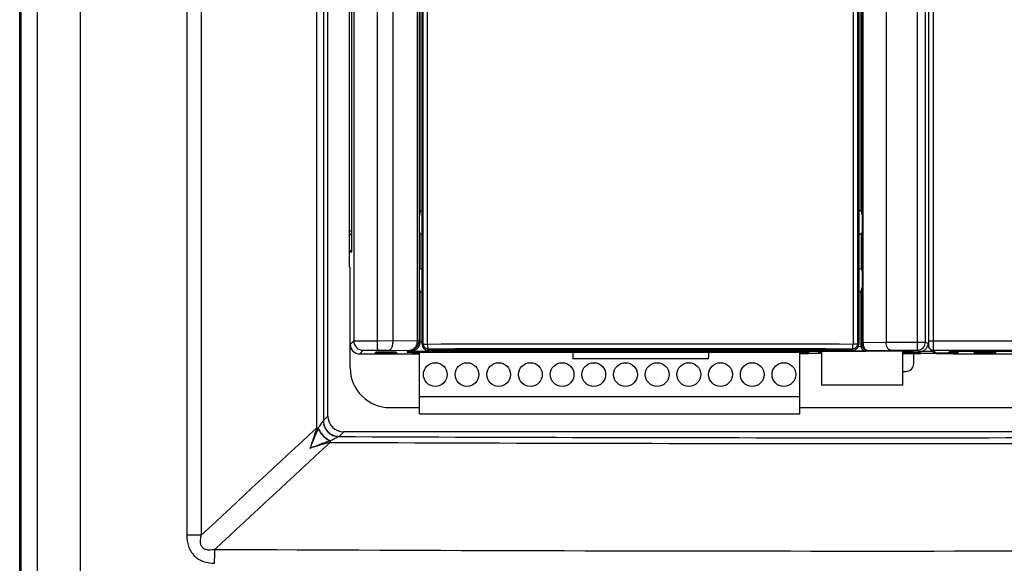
# Model space of a CAD drawing. Header units: inches. Extents: x 0 to 22, y 0 to 17.
# Tile 14 of 55: x 8.146 to 9.033, y 12.695 to 13.185. Entities that reach past the tile are written whole.
import ezdxf

# ---------------------------------------------------------------- set-up
doc = ezdxf.new("R2010")
doc.units = ezdxf.units.IN
doc.header["$LTSCALE"] = 1.21
doc.header["$MEASUREMENT"] = 0
doc.layers.get('0').update_dxf_attribs({"linetype": 'CONTINUOUS'})
doc.layers.add('AXIS_PART', color=7, linetype='CONTINUOUS')
doc.layers.add('DRAFT', color=7, linetype='CONTINUOUS')

msp = doc.modelspace()

# ---------------------------------------------------------------- linework, layer by layer
at = {"color": 3, "linetype": 'Continuous'}
msp.add_line((8.14551, 12.41404), (8.14551, 15.4713), dxfattribs=at)
at = {"color": 7, "linetype": 'Continuous'}
for p, q in [((8.14651, 15.40156), (8.14651, 12.48536)), ((8.16157, 12.50041), (8.16157, 15.31321)), ((8.20047, 12.50041), (8.20047, 15.31321)), ((8.2962, 14.87546), (8.2962, 12.72042)), ((8.30926, 14.82835), (8.30926, 12.72042)), ((8.41311, 14.49033), (8.41311, 12.81691)), ((8.41925, 14.48862), (8.41925, 12.82374)), ((8.42339, 12.82788), (8.42339, 14.48804)), ((8.4467, 13.62428), (8.4467, 12.89567)), ((8.46764, 13.62475), (8.46764, 12.89579)), ((8.95497, 12.8945), (8.95497, 13.61825)), ((8.96206, 12.8945), (8.96206, 13.61811)), ((8.96484, 13.62178), (8.96484, 12.89535)), ((8.96909, 13.62505), (8.96909, 12.89535)), ((8.44294, 12.96208), (8.44294, 13.56162)), ((8.44508, 12.97584), (8.44508, 13.54709)), ((8.48222, 12.89582), (8.48222, 13.53586)), ((8.92653, 13.53486), (8.92653, 12.89454)), ((8.50373, 13.51912), (8.50373, 12.89558)), ((8.50556, 13.51912), (8.50556, 12.89558)), ((8.50823, 12.89272), (8.50823, 13.51421)), ((8.50938, 12.89272), (8.50938, 13.51421)), ((8.51323, 12.89273), (8.51323, 13.51421)), ((8.89694, 13.51421), (8.89694, 12.89274)), ((8.90079, 13.51421), (8.90079, 12.89273)), ((8.90193, 13.51421), (8.90193, 12.89272)), ((8.9054, 12.89423), (8.9054, 13.51442)), ((8.90599, 12.89422), (8.90599, 13.51442)), ((8.50667, 13.01245), (8.50667, 13.44712)), ((8.90411, 13.01245), (8.90411, 13.44712)), ((8.50667, 13.01245), (8.50586, 13.00835)), ((8.90411, 13.01245), (8.90493, 13.00835)), ((8.44294, 12.99484), (8.44508, 12.99484)), ((8.44294, 12.99181), (8.44508, 12.99181)), ((8.50586, 12.99407), (8.50623, 12.99223)), ((8.50623, 12.99223), (8.50623, 12.96019)), ((8.90493, 12.99407), (8.90456, 12.99223)), ((8.90456, 12.96019), (8.90456, 12.99223)), ((8.44294, 12.97709), (8.44508, 12.97709)), ((8.44294, 12.97584), (8.44508, 12.97584)), ((8.44335, 12.87117), (8.44335, 12.96209)), ((8.50586, 12.95835), (8.50623, 12.96019)), ((8.90422, 12.96033), (8.90194, 12.96053)), ((8.90456, 12.96019), (8.90422, 12.96033)), ((8.90493, 12.95835), (8.90456, 12.96019)), ((8.50667, 12.93998), (8.50586, 12.94407)), ((8.90411, 12.93998), (8.90493, 12.94407)), ((8.50667, 12.89503), (8.50667, 12.93998)), ((8.90411, 12.89074), (8.90411, 12.93998)), ((8.44347, 12.89244), (8.4467, 12.89567)), ((8.44347, 12.87117), (8.44347, 12.89244)), ((8.4467, 12.89567), (8.46764, 12.89579)), ((8.46764, 12.89579), (8.48222, 12.8958)), ((8.48222, 12.89582), (8.50373, 12.89558)), ((8.50556, 12.89558), (8.50373, 12.89558)), ((8.50556, 12.89558), (8.50667, 12.89503)), ((8.50667, 12.89503), (8.50713, 12.89498)), ((8.50713, 12.89498), (8.5082, 12.89494)), ((8.50823, 12.89272), (8.50938, 12.89272)), ((8.50938, 12.89272), (8.51323, 12.89273)), ((8.51351, 12.89246), (8.51323, 12.89273)), ((8.89694, 12.89274), (8.89667, 12.89246)), ((8.90079, 12.89272), (8.89694, 12.89274)), ((8.90193, 12.89272), (8.90079, 12.89273)), ((8.90159, 12.89066), (8.90411, 12.89074)), ((8.90411, 12.89074), (8.9053, 12.89133)), ((8.9053, 12.89133), (8.9054, 12.89423)), ((8.9054, 12.89423), (8.90599, 12.89423)), ((8.90599, 12.89422), (8.92653, 12.89454)), ((8.92653, 12.8945), (8.96206, 12.8945)), ((8.95492, 12.88736), (8.95497, 12.8945)), ((8.96206, 12.8945), (8.96488, 12.89309)), ((8.96491, 12.89266), (8.96442, 12.89266)), ((8.96909, 12.89535), (8.96484, 12.89535)), ((8.96484, 12.89535), (8.96484, 12.89395)), ((8.9663, 12.88801), (8.96548, 12.88903)), ((9.3604, 12.89512), (8.96909, 12.89535)), ((8.96909, 12.89535), (8.96913, 12.88692)), ((8.45204, 12.88387), (8.45527, 12.8871)), ((8.45204, 12.88387), (8.50591, 12.88387)), ((8.45527, 12.8871), (8.46823, 12.88722)), ((8.46588, 12.88465), (8.46584, 12.88426)), ((8.46593, 12.88525), (8.46589, 12.88485)), ((8.46823, 12.88722), (8.47828, 12.88722)), ((8.47011, 12.88422), (8.47015, 12.88469)), ((8.47011, 12.88422), (8.48124, 12.88422)), ((8.47016, 12.88481), (8.4702, 12.88528)), ((8.47016, 12.88481), (8.48119, 12.88481)), ((8.48115, 12.88528), (8.4702, 12.88528)), ((8.47828, 12.88722), (8.49699, 12.88701)), ((8.48119, 12.88481), (8.48115, 12.88528)), ((8.48124, 12.88422), (8.4812, 12.88469)), ((8.48546, 12.88485), (8.48542, 12.88525)), ((8.48551, 12.88426), (8.48547, 12.88465)), ((8.51795, 12.88595), (8.49475, 12.88595)), ((8.49475, 12.88595), (8.49475, 12.88541)), ((8.49475, 12.88541), (8.50591, 12.88541)), ((8.49699, 12.88701), (8.4981, 12.88645)), ((8.4981, 12.88645), (8.50149, 12.88637)), ((8.49962, 12.88465), (8.49959, 12.88426)), ((8.49967, 12.88525), (8.49964, 12.88485)), ((8.50149, 12.88637), (8.51525, 12.88631)), ((8.50385, 12.88422), (8.50389, 12.88469)), ((8.50385, 12.88422), (8.50591, 12.88422)), ((8.50391, 12.88481), (8.50395, 12.88528)), ((8.50391, 12.88481), (8.50591, 12.88481)), ((8.50591, 12.82987), (8.50591, 12.88595)), ((8.50591, 12.88558), (8.64415, 12.88558)), ((8.64415, 12.88524), (8.50591, 12.88524)), ((8.51385, 12.8871), (8.51386, 12.88824)), ((8.89631, 12.8871), (8.51385, 12.8871)), ((8.51525, 12.88698), (8.51525, 12.88631)), ((8.51525, 12.88631), (8.63352, 12.88631)), ((8.5401, 12.88605), (8.51795, 12.88605)), ((8.51795, 12.88605), (8.51795, 12.88595)), ((8.5401, 12.88595), (8.5401, 12.88605)), ((8.63352, 12.88595), (8.5401, 12.88595)), ((8.76664, 12.88558), (8.84876, 12.88558)), ((8.84876, 12.88524), (8.76664, 12.88524)), ((8.77704, 12.88634), (8.89554, 12.88634)), ((8.8101, 12.88595), (8.77704, 12.88595)), ((8.83224, 12.88605), (8.8101, 12.88605)), ((8.8101, 12.88605), (8.8101, 12.88595)), ((8.83224, 12.88595), (8.83224, 12.88605)), ((8.85704, 12.88595), (8.83224, 12.88595)), ((8.84876, 12.82987), (8.84876, 12.88595)), ((8.84876, 12.88541), (8.85704, 12.88541)), ((8.84876, 12.88481), (8.85239, 12.88481)), ((8.84876, 12.88422), (8.85245, 12.88422)), ((8.85239, 12.88481), (8.85235, 12.88528)), ((8.85245, 12.88422), (8.8524, 12.88469)), ((8.85666, 12.88485), (8.85663, 12.88525)), ((8.85671, 12.88426), (8.85668, 12.88465)), ((8.85704, 12.88541), (8.85704, 12.88595)), ((8.86862, 12.85558), (8.86862, 12.88624)), ((8.89554, 12.88693), (8.89554, 12.88634)), ((8.89554, 12.88634), (8.9084, 12.88646)), ((8.89631, 12.8871), (8.89631, 12.88824)), ((8.9084, 12.88646), (8.90958, 12.88705)), ((8.90958, 12.88705), (8.93063, 12.88736)), ((8.93063, 12.88736), (8.95492, 12.88736)), ((8.94176, 12.85558), (8.94176, 12.88624)), ((8.94255, 12.88422), (8.94259, 12.88469)), ((8.94255, 12.88422), (8.95368, 12.88422)), ((8.9426, 12.88481), (8.94264, 12.88528)), ((8.9426, 12.88481), (8.95363, 12.88481)), ((8.95359, 12.88528), (8.94264, 12.88528)), ((8.95155, 12.87517), (8.95153, 12.88389)), ((8.95363, 12.88481), (8.95359, 12.88528)), ((8.95368, 12.88422), (8.95364, 12.88469)), ((8.95492, 12.88736), (8.95731, 12.88617)), ((8.96858, 12.88617), (8.95731, 12.88617)), ((8.9579, 12.88485), (8.95786, 12.88525)), ((8.95795, 12.88426), (8.95791, 12.88465)), ((8.96858, 12.88595), (8.9663, 12.88801)), ((8.96913, 12.88692), (8.97141, 12.88487)), ((9.35984, 12.88668), (8.96913, 12.88692)), ((8.97141, 12.88487), (8.98247, 12.88487)), ((8.97207, 12.88479), (8.97203, 12.88426)), ((8.97629, 12.88422), (8.97635, 12.88483)), ((8.97629, 12.88422), (8.98743, 12.88422)), ((8.98247, 12.88496), (8.98736, 12.88496)), ((8.98731, 12.88557), (8.98325, 12.88557)), ((9.36526, 12.88617), (8.98415, 12.88617)), ((8.98736, 12.88496), (8.98731, 12.88557)), ((8.98743, 12.88422), (8.98738, 12.88483)), ((8.98749, 12.88387), (9.19832, 12.88387)), ((8.99163, 12.88499), (8.99158, 12.88553)), ((8.9917, 12.88426), (8.99165, 12.88479)), ((9.00582, 12.88479), (9.00577, 12.88426)), ((9.00589, 12.88553), (9.00584, 12.88499)), ((9.01004, 12.88422), (9.01009, 12.88483)), ((9.01004, 12.88422), (9.02117, 12.88422)), ((9.0101, 12.88496), (9.01016, 12.88557)), ((9.0101, 12.88496), (9.02111, 12.88496)), ((9.02106, 12.88557), (9.01016, 12.88557)), ((9.02111, 12.88496), (9.02106, 12.88557)), ((9.02117, 12.88422), (9.02112, 12.88483)), ((9.02538, 12.88499), (9.02533, 12.88553)), ((9.02544, 12.88426), (9.02539, 12.88479)), ((8.44347, 12.87117), (8.44335, 12.87117)), ((8.76652, 12.87942), (8.64427, 12.87942)), ((8.94176, 12.86804), (8.94444, 12.86804)), ((8.94176, 12.85558), (8.86862, 12.85558)), ((8.84876, 12.84524), (8.50591, 12.84524)), ((8.47918, 12.83545), (8.50591, 12.83545)), ((8.42339, 12.82788), (8.41925, 12.82374)), ((8.50591, 12.82987), (8.84876, 12.82987)), ((8.41925, 12.82374), (8.41911, 12.82357)), ((8.41464, 12.81691), (8.41311, 12.81691)), ((8.43325, 12.80932), (8.4257, 12.80563)), ((8.43351, 12.80949), (8.43325, 12.80932)), ((8.43764, 12.81363), (8.43351, 12.80949)), ((9.39109, 12.81363), (8.43764, 12.81363)), ((8.30926, 12.72042), (8.2962, 12.72042))]:
    msp.add_line(p, q, dxfattribs=at)
msp.add_lwpolyline([(8.96484, 12.89395), (8.96485, 12.89303), (8.96486, 12.89226), (8.96488, 12.89166), (8.96489, 12.89122), (8.96491, 12.89085), (8.96499, 12.89034), (8.96518, 12.88966), (8.96551, 12.88896), (8.96602, 12.88829), (8.9663, 12.88801)], dxfattribs=at)
for centre in [(8.69162, 12.86524), (8.72019, 12.86524), (8.74876, 12.86524), (8.77733, 12.86524), (8.80591, 12.86524), (8.83448, 12.86524)]:
    msp.add_circle(centre, 0.01071, dxfattribs=at)
for centre, radius, start, end in [((8.45527, 12.89567), 0.00857, 180.00527, 269.99473), ((8.49699, 12.89559), 0.00857, 270.01399, 359.99305), ((8.4981, 12.89503), 0.00857, 292.5087, 337.49768), ((8.49805, 12.89504), 0.00863, 337.56714, 359.92069), ((8.51385, 12.89272), 0.00562, 179.98633, 270.01367), ((8.70508, -51.50545), 64.39819, 89.8295479, 90.1704465), ((8.89631, 12.89272), 0.00562, 269.98633, 0.01367), ((8.95492, 12.8945), 0.00714, 270.01398, 359.99302), ((8.49809, 12.89508), 0.00862, 270.07958, 292.43744), ((8.70508, -51.26815), 64.15668, 89.8292207, 90.1707753), ((24.94359, -5.07788), 24.36146, 132.730499, 133.063911), ((8.4681, 12.79477), 0.05786, 157.5021, 157.92312), ((8.91437, 124.80126), 111.99297, 269.7538572, 270.2461422), ((25.1227, -5.24429), 24.58756, 132.773239, 133.10317), ((8.5136, 12.7983), 0.08848, 175.33639, 176.21459), ((8.91437, 125.05215), 112.24908, 269.7503702, 270.2496294), ((8.45282, 12.75293), 0.05927, 117.22962, 117.53335), ((8.91438, 127.81609), 115.10993, 269.704977, 270.2950152)]:
    msp.add_arc(centre, radius, start, end, dxfattribs=at)
for centre, major_axis, ratio, start_param, end_param in [((8.89554, 13.01243), (0.00857, 0), 0.087489, 0.017453, 0.714799), ((8.51525, 13.01243), (0.00857, 0), 0.087489, 2.556434, 3.124139), ((8.51044, 12.99223), (0.00422, 0), 0.087489, 3.159046, 4.149277), ((8.51044, 12.96019), (0.00422, 0), 0.087489, 2.133909, 3.124139), ((8.51525, 12.93999), (0.00857, 0), 0.087489, -3.124139, -2.556434), ((8.89554, 12.93999), (0.00857, 0), 0.087489, -0.714799, -0.017453), ((8.45205, 12.89244), (0.00405, 0.00756), 0.999725, -4.221001, -2.650281), ((8.95731, 12.89331), (0.00639, -0.00319), 0.99981, -1.107103, 0.372378), ((8.95774, 12.89309), (0.00848, 0.00322), 0.41326, -0.834995, -0.743832), ((8.47014, 12.88426), (0.0043, 0), 0.008733, 3.140828, 4.704028), ((8.4702, 12.88485), (0.0043, 0), 0.008733, 3.140828, 4.704028), ((8.47023, 12.88525), (0.0043, 0), 0.00872, 1.57763, 3.14083), ((8.48112, 12.88525), (0.0043, 0), 0.00872, 0.000762, 1.563963), ((8.48115, 12.88485), (0.0043, 0), 0.008733, -1.562435, 0.000765), ((8.48121, 12.88426), (0.0043, 0), 0.008733, -1.562435, 0.000765), ((8.50389, 12.88426), (0.0043, 0), 0.008733, 3.140828, 4.704028), ((8.50394, 12.88485), (0.0043, 0), 0.008733, 3.140828, 4.704028), ((8.63352, 12.89488), (0, 0.00857), 0.052408, -3.132866, -2.717915), ((8.77705, 12.89063), (0, 0.00429), 0.052408, -3.716012, -3.150319), ((8.85236, 12.88485), (0.0043, 0), 0.008733, -1.562435, 0.000765), ((8.85241, 12.88426), (0.0043, 0), 0.008733, -1.562435, 0.000765), ((8.94267, 12.88525), (0.0043, 0), 0.00872, 1.57763, 1.78736), ((8.94264, 12.88485), (0.0043, 0), 0.008733, -1.778965, -1.579157), ((8.94258, 12.88426), (0.0043, 0), 0.008733, -1.76637, -1.579157), ((8.95356, 12.88525), (0.0043, 0), 0.00872, 0.000762, 1.563963), ((8.9536, 12.88485), (0.0043, 0), 0.008733, -1.562435, 0.000765), ((8.95365, 12.88426), (0.0043, 0), 0.008733, -1.562435, 0.000765), ((8.97141, 12.88909), (0.00314, -0.00282), 0.999724, -1.571657, -0.837854), ((8.97633, 12.88426), (0.0043, 0), 0.008733, 3.140828, 4.704028), ((8.98728, 12.88553), (0.0043, 0), 0.00872, 0.000762, 1.563963), ((8.98733, 12.88499), (0.0043, 0), 0.008733, -1.562435, 0.000765), ((8.98739, 12.88426), (0.0043, 0), 0.008733, -1.562435, 0.000765), ((9.01008, 12.88426), (0.0043, 0), 0.008733, 3.140828, 4.704028), ((9.01014, 12.88499), (0.0043, 0), 0.008733, 3.140828, 4.704028), ((9.01019, 12.88553), (0.0043, 0), 0.00872, 1.57763, 3.14083), ((9.02103, 12.88553), (0.0043, 0), 0.00872, 0.000762, 1.563963), ((9.02107, 12.88499), (0.0043, 0), 0.008733, -1.562435, 0.000765), ((9.02114, 12.88426), (0.0043, 0), 0.008733, -1.562435, 0.000765), ((8.47919, 12.87117), (0.02815, 0.02198), 0.999843, -3.804551, -2.233754), ((8.94437, 12.87522), (-0.00466, 0.0055), 0.990792, -3.840146, -2.276945), ((8.43771, 12.82795), (0.01015, 0.01015), 0.995146, 2.358627, 3.924558)]:
    msp.add_ellipse(centre, major_axis=major_axis, ratio=ratio, start_param=start_param, end_param=end_param, dxfattribs=at)
for points, knots in [([(8.90194, 12.99189), (8.90229, 12.99191), (8.90292, 12.99194), (8.90365, 12.992), (8.90411, 12.99207), (8.90434, 12.99211), (8.90448, 12.99216), (8.90456, 12.9922), (8.90456, 12.99223)], [0, 0, 0, 0, 0.396472, 0.709318, 0.826452, 0.91406, 0.971193, 1, 1, 1, 1]), ([(8.46764, 12.89579), (8.46764, 12.89523), (8.46765, 12.89415), (8.46768, 12.89257), (8.46774, 12.89111), (8.46781, 12.88983), (8.46789, 12.88877), (8.46798, 12.88806), (8.46805, 12.88763), (8.46811, 12.88741), (8.46816, 12.88728), (8.46821, 12.88722), (8.46823, 12.88722)], [0, 0, 0, 0, 0.192178, 0.377862, 0.548937, 0.699146, 0.822979, 0.91604, 0.949858, 0.974917, 0.991303, 1, 1, 1, 1]), ([(8.47828, 12.88722), (8.47852, 12.88723), (8.47905, 12.88735), (8.47977, 12.88783), (8.48044, 12.8886), (8.48129, 12.89008), (8.48202, 12.89253), (8.48222, 12.89466), (8.48222, 12.89582)], [0, 0, 0, 0, 0.072866, 0.155206, 0.252897, 0.368981, 0.657417, 1, 1, 1, 1]), ([(8.50373, 12.89558), (8.50373, 12.89448), (8.50339, 12.89232), (8.50196, 12.8895), (8.50006, 12.88782), (8.49832, 12.88714), (8.49743, 12.88702), (8.49699, 12.88701)], [0, 0, 0, 0, 0.275939, 0.537429, 0.776651, 0.889627, 1, 1, 1, 1]), ([(8.51388, 12.88824), (8.51273, 12.88824), (8.51034, 12.88919), (8.50938, 12.89158), (8.50938, 12.89272)], [0, 0, 0, 0, 0.499941, 1, 1, 1, 1]), ([(8.51385, 12.88824), (8.51382, 12.88826), (8.51378, 12.88841), (8.51371, 12.88864), (8.51366, 12.88905), (8.51358, 12.8898), (8.51353, 12.89096), (8.51351, 12.89193), (8.51351, 12.89246)], [0, 0, 0, 0, 0.028743, 0.091128, 0.185931, 0.310089, 0.628161, 1, 1, 1, 1]), ([(8.90079, 12.89274), (8.90079, 12.8916), (8.89985, 12.8892), (8.89746, 12.88825), (8.89631, 12.88824)], [0, 0, 0, 0, 0.499946, 1, 1, 1, 1]), ([(8.89631, 12.88824), (8.89635, 12.88826), (8.89641, 12.8884), (8.89647, 12.88865), (8.89653, 12.88905), (8.8966, 12.8898), (8.89666, 12.89096), (8.89667, 12.89193), (8.89667, 12.89246)], [0, 0, 0, 0, 0.030005, 0.092402, 0.187093, 0.311114, 0.628745, 1, 1, 1, 1]), ([(8.90411, 12.89074), (8.90411, 12.89018), (8.90434, 12.88906), (8.90529, 12.88763), (8.90671, 12.88668), (8.90784, 12.88646), (8.9084, 12.88646)], [0, 0, 0, 0, 0.249753, 0.500019, 0.750274, 1, 1, 1, 1]), ([(8.9053, 12.89133), (8.9053, 12.89078), (8.90552, 12.88965), (8.90647, 12.88822), (8.9079, 12.88727), (8.90903, 12.88705), (8.90958, 12.88705)], [0, 0, 0, 0, 0.249753, 0.500019, 0.750274, 1, 1, 1, 1]), ([(8.90958, 12.88705), (8.90936, 12.88705), (8.90891, 12.88715), (8.90827, 12.88753), (8.90767, 12.88813), (8.90689, 12.88933), (8.90618, 12.8914), (8.90599, 12.89322), (8.90599, 12.89422)], [0, 0, 0, 0, 0.07518, 0.15808, 0.254395, 0.367971, 0.652626, 1, 1, 1, 1]), ([(8.93063, 12.88736), (8.93037, 12.88737), (8.92985, 12.88746), (8.92911, 12.88785), (8.92842, 12.88848), (8.92754, 12.88969), (8.92675, 12.89174), (8.92653, 12.89356), (8.92653, 12.89454)], [0, 0, 0, 0, 0.084079, 0.174832, 0.276876, 0.393278, 0.672775, 1, 1, 1, 1]), ([(8.96548, 12.88903), (8.96539, 12.88919), (8.96506, 12.88984), (8.96491, 12.89059), (8.96491, 12.89114)], [0, 0, 0, 0, 0.251814, 1, 1, 1, 1]), ([(8.96913, 12.88692), (8.96862, 12.88692), (8.96759, 12.88711), (8.96669, 12.88766), (8.96631, 12.888)], [0, 0, 0, 0, 0.499305, 1, 1, 1, 1]), ([(8.41911, 12.82357), (8.419, 12.82348), (8.41876, 12.82319), (8.41837, 12.82267), (8.41788, 12.82197), (8.41709, 12.82079), (8.416, 12.81909), (8.41511, 12.81767), (8.41464, 12.81691)], [0, 0, 0, 0, 0.053951, 0.137808, 0.245969, 0.373397, 0.668811, 1, 1, 1, 1]), ([(8.41911, 12.82357), (8.41913, 12.82173), (8.41989, 12.81801), (8.42304, 12.8133), (8.42772, 12.81012), (8.43142, 12.80934), (8.43325, 12.80933)], [0, 0, 0, 0, 0.250583, 0.501295, 0.75125, 1, 1, 1, 1]), ([(8.41925, 12.82374), (8.41926, 12.82189), (8.42002, 12.81815), (8.42319, 12.81343), (8.42792, 12.81025), (8.43166, 12.8095), (8.43351, 12.80949)], [0, 0, 0, 0, 0.249837, 0.5, 0.750163, 1, 1, 1, 1]), ([(8.41311, 12.81691), (8.41225, 12.81371), (8.41033, 12.80758), (8.40813, 12.80155), (8.40702, 12.79865)], [0, 0, 0, 0, 0.516652, 1, 1, 1, 1]), ([(8.41448, 12.81652), (8.41324, 12.81346), (8.41089, 12.80745), (8.40831, 12.80153), (8.40702, 12.79865)], [0, 0, 0, 0, 0.511303, 1, 1, 1, 1]), ([(8.41448, 12.81652), (8.41553, 12.81407), (8.41791, 12.81068), (8.42195, 12.80727), (8.42425, 12.80597), (8.42542, 12.80549)], [0, 0, 0, 0, 0.504987, 0.760317, 1, 1, 1, 1]), ([(8.41464, 12.81691), (8.41514, 12.81568), (8.41645, 12.81326), (8.41905, 12.81006), (8.42216, 12.80743), (8.4245, 12.80612), (8.4257, 12.80563)], [0, 0, 0, 0, 0.247973, 0.506072, 0.760965, 1, 1, 1, 1]), ([(8.42542, 12.80549), (8.42383, 12.80492), (8.42068, 12.80382), (8.41602, 12.80214), (8.41148, 12.80042), (8.40849, 12.79925), (8.40702, 12.79865)], [0, 0, 0, 0, 0.257332, 0.510008, 0.757428, 1, 1, 1, 1]), ([(8.42532, 12.80414), (8.42214, 12.80337), (8.41601, 12.80162), (8.40995, 12.79965), (8.40702, 12.79865)], [0, 0, 0, 0, 0.514258, 1, 1, 1, 1]), ([(8.2962, 12.72042), (8.2962, 12.71707), (8.29686, 12.71198), (8.29964, 12.70584), (8.30274, 12.70182), (8.30671, 12.69866), (8.3128, 12.69581), (8.31788, 12.69511), (8.32122, 12.69509)], [0, 0, 0, 0, 0.249983, 0.375294, 0.5005, 0.625623, 0.750704, 1, 1, 1, 1]), ([(8.32167, 12.70769), (8.32072, 12.70746), (8.31879, 12.70709), (8.31583, 12.70694), (8.31336, 12.70738), (8.31157, 12.70825), (8.31041, 12.70921), (8.30951, 12.71041), (8.30872, 12.71222), (8.30837, 12.71467), (8.3086, 12.71758), (8.30901, 12.71948), (8.30926, 12.72042)], [0, 0, 0, 0, 0.124726, 0.250062, 0.375989, 0.439272, 0.502604, 0.565752, 0.628495, 0.752917, 0.87668, 1, 1, 1, 1]), ([(8.32121, 12.69509), (8.32123, 12.69736), (8.32131, 12.70156), (8.32151, 12.70576), (8.32167, 12.70769)], [0, 0, 0, 0, 0.540634, 1, 1, 1, 1])]:
    msp.add_open_spline(points, degree=3, knots=knots, dxfattribs=at)
at = {"layer": 'AXIS_PART', "color": 7, "linetype": 'Continuous'}
for centre in [(8.52019, 12.86524), (8.54876, 12.86524), (8.57733, 12.86524), (8.60591, 12.86524), (8.63448, 12.86524), (8.66305, 12.86524)]:
    msp.add_circle(centre, 0.01071, dxfattribs=at)
at = {"layer": 'DRAFT', "color": 7, "linetype": 'Continuous'}
for p, q in [((8.50586, 12.99407), (8.50586, 13.00835)), ((8.90493, 13.00835), (8.90493, 12.99407)), ((8.50586, 12.94407), (8.50586, 12.95835)), ((8.90493, 12.95835), (8.90493, 12.94407)), ((8.64415, 12.88611), (8.63352, 12.88611)), ((8.76664, 12.88527), (8.64415, 12.88527)), ((8.64416, 12.88629), (8.64416, 12.8871)), ((8.76662, 12.88629), (8.64416, 12.88629)), ((8.76662, 12.88629), (8.76663, 12.8871)), ((8.77845, 12.88611), (8.76664, 12.88611)), ((8.86862, 12.88409), (8.85671, 12.88409)), ((8.86548, 12.88624), (8.86544, 12.88578)), ((8.95082, 12.88624), (8.89554, 12.88624)), ((8.95153, 12.88389), (8.94176, 12.88389)), ((8.95086, 12.88578), (8.95082, 12.88624)), ((8.97203, 12.88409), (8.95795, 12.88409)), ((8.98415, 12.88638), (8.98247, 12.88487)), ((9.33895, 12.88638), (8.98415, 12.88638)), ((8.98749, 12.88387), (8.98749, 12.88409)), ((8.76652, 12.87942), (8.64427, 12.87942)), ((8.84876, 12.83545), (9.23155, 12.83545))]:
    msp.add_line(p, q, dxfattribs=at)
for centre, major_axis, ratio, start_param, end_param in [((8.64427, 12.88279), (0, 0.00337), 0.052408, 0.745928, 3.141593), ((8.64411, 12.8861), (0, 0.00112), 0.052408, -2.395664, -1.396263), ((8.76652, 12.88279), (0, 0.00337), 0.052408, 3.141593, 5.537257), ((8.76668, 12.8861), (0, 0.00112), 0.052408, 1.396263, 2.395664), ((8.90815, 12.88578), (0.04271, 0), 0.008727, 3.140829, 3.508952), ((8.90815, 12.88578), (0.04271, 0), 0.008727, -0.653761, 0.000764)]:
    msp.add_ellipse(centre, major_axis=major_axis, ratio=ratio, start_param=start_param, end_param=end_param, dxfattribs=at)

doc.saveas('drawing.dxf')
